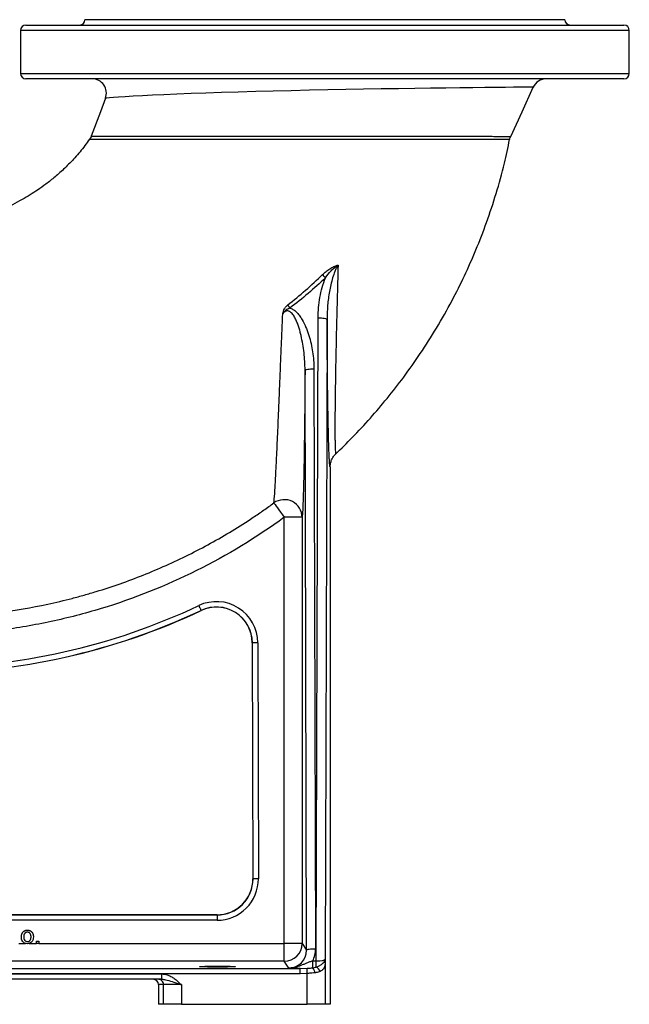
# Model space of a CAD drawing. Extents: x 144 to 1430, y 52 to 2135.
# Tile 21 of 25: x 1090 to 1430, y 52 to 602. Entities that reach past the tile are written whole.
import ezdxf

# ---------------------------------------------------------------- set-up
doc = ezdxf.new("R2010")
doc.units = 0
doc.layers.get('0').update_dxf_attribs({"linetype": 'CONTINUOUS'})

msp = doc.modelspace()

# ---------------------------------------------------------------- linework, layer by layer
at = {"color": 7, "linetype": 'CONTINUOUS'}
for p, q in [((1260.41, 602), (1126.41, 602)), ((1394.41, 602), (1260.41, 602)), ((1090.41, 596), (1090.41, 572)), ((1430.41, 596), (1090.41, 596)), ((1093.41, 599), (1427.41, 599)), ((1430.41, 572), (1430.41, 596)), ((1090.41, 572), (1260.41, 572)), ((1260.41, 572), (1430.41, 572)), ((1260.41, 569), (1093.41, 569)), ((1427.41, 569), (1260.41, 569)), ((1376.68, 564.32), (1376.68, 564.32)), ((1255.6, 76.24), (1256.59, 435.48)), ((1261.59, 434.7), (1260.6, 77.28)), ((1250.21, 82.3), (1249.32, 406.22)), ((1254.32, 407), (1255.21, 83.08)), ((1263.38, 352.21), (1263.38, 52)), ((1247.74, 324.05), (1237.74, 324.05)), ((1237.74, 86.01), (1237.74, 324.05)), ((1247.74, 324.05), (1247.74, 86.01)), ((1191.25, 272.02), (1191.28, 271.96)), ((1219.82, 253.93), (1220.19, 122.06)), ((1219.89, 253.93), (1219.82, 253.93)), ((1220.26, 122.06), (1219.89, 253.93)), ((1222.89, 253.93), (1223.26, 122.06)), ((1220.26, 122.06), (1220.19, 122.06)), ((1200.19, 102), (947.52, 102)), ((947.52, 101.93), (1200.19, 101.93)), ((1200.19, 101.93), (1200.19, 102)), ((1200.19, 101.93), (1200.19, 98.93)), ((1200.19, 98.93), (947.52, 98.93)), ((1089.52, 86.01), (1093.22, 86.01)), ((1095.26, 86.01), (1099.39, 86.01)), ((1099.39, 86), (1099.39, 87.28)), ((1099.39, 87.28), (1100.67, 87.28)), ((1100.67, 86), (1099.39, 86)), ((1100.67, 87.28), (1100.67, 86)), ((1100.67, 86.01), (1237.74, 86.01)), ((1247.74, 86.01), (1237.74, 86.01)), ((1237.74, 76.01), (1237.74, 86.01)), ((1247.74, 86.01), (1250.21, 82.3)), ((890.57, 72.08), (1246.54, 72.08)), ((1237.74, 76.01), (892.12, 76.01)), ((1240.26, 72.24), (1237.74, 76.01)), ((1246.54, 72.08), (1250.42, 72.17)), ((1246.54, 69.08), (1246.54, 72.08)), ((1253.59, 72.37), (1253.59, 76.24)), ((1253.59, 76.24), (1255.6, 76.24)), ((1255.6, 72.84), (1255.6, 76.24)), ((1260.58, 75.4), (1260.58, 52)), ((876.54, 69), (1169.29, 69)), ((1169.29, 66), (876.54, 66)), ((1246.54, 69.08), (890.57, 69.08)), ((1169.29, 66), (1169.29, 69)), ((1250.59, 69.25), (1246.54, 69.08)), ((1250.59, 52), (1250.59, 69.25)), ((1167.45, 63), (1167.45, 52)), ((1170.24, 63), (1167.45, 63)), ((1180.24, 63), (1170.24, 63)), ((1170.24, 52), (1170.24, 63)), ((1180.24, 63), (1180.24, 52)), ((1170.24, 52), (1167.45, 52)), ((1180.24, 52), (1170.24, 52)), ((1180.24, 52), (1250.59, 52)), ((1260.58, 52), (1250.59, 52)), ((1263.38, 52), (1260.58, 52))]:
    msp.add_line(p, q, dxfattribs=at)
at = {"color": 7, "linetype": 'CONTINUOUS', "flags": 128}
for points in [[(1376.68, 564.32), (1376.65, 564.32), (1375.8, 564.32), (1374.78, 564.31), (1373.4, 564.3), (1371.63, 564.29), (1369.52, 564.28), (1365.73, 564.25), (1361.2, 564.21), (1355.79, 564.15), (1349.67, 564.09), (1343.05, 564.02), (1335.84, 563.94), (1327.86, 563.84), (1319.37, 563.72), (1310.64, 563.6), (1301.55, 563.46), (1291.87, 563.31), (1281.96, 563.14), (1272.06, 562.97), (1262.07, 562.77), (1251.76, 562.56), (1241.5, 562.34), (1231.55, 562.1), (1221.79, 561.86), (1212.02, 561.59), (1202.6, 561.3), (1193.93, 561.02), (1185.7, 560.72), (1177.75, 560.41), (1170.37, 560.09), (1164.15, 559.79), (1158.49, 559.5), (1153.31, 559.21), (1148.81, 558.94), (1145.22, 558.72), (1142.31, 558.52), (1140.05, 558.36), (1138.57, 558.25), (1138.05, 558.21), (1137.88, 558.2), (1137.88, 558.2)], [(1364.22, 536.84), (1370.5, 550.58), (1376.76, 564.29)], [(1137.88, 558.2), (1135.03, 550.58), (1129.94, 536.97)], [(1256.59, 435.48), (1257.55, 435.46), (1258.48, 435.41), (1259.34, 435.34), (1260.09, 435.24), (1260.71, 435.13), (1261.18, 434.99), (1261.48, 434.85), (1261.59, 434.7)], [(1249.32, 406.22), (1249.43, 406.37), (1249.72, 406.52), (1250.19, 406.65), (1250.81, 406.77), (1251.57, 406.86), (1252.42, 406.94), (1253.35, 406.98), (1254.32, 407)], [(1231.91, 332.06), (1232.15, 331.73), (1232.57, 331.15), (1233.15, 330.35), (1233.88, 329.35), (1234.73, 328.18), (1235.68, 326.88), (1236.69, 325.49), (1237.74, 324.05)], [(1189.97, 274.73), (1190.22, 274.21), (1190.46, 273.71), (1190.68, 273.24), (1190.87, 272.83), (1191.03, 272.49), (1191.15, 272.24), (1191.22, 272.08), (1191.25, 272.02)], [(1222.89, 253.93), (1222.32, 253.93), (1221.76, 253.93), (1221.24, 253.93), (1220.79, 253.93), (1220.42, 253.93), (1220.14, 253.93), (1219.96, 253.93), (1219.89, 253.93)], [(1223.26, 122.06), (1222.68, 122.06), (1222.12, 122.06), (1221.61, 122.06), (1221.16, 122.06), (1220.78, 122.06), (1220.5, 122.06), (1220.32, 122.06), (1220.26, 122.06)], [(1250.21, 82.3), (1250.32, 82.45), (1250.62, 82.6), (1251.08, 82.73), (1251.7, 82.85), (1252.46, 82.95), (1253.32, 83.02), (1254.24, 83.07), (1255.21, 83.08)], [(1250.59, 69.25), (1250.56, 69.75), (1250.53, 70.24), (1250.5, 70.7), (1250.48, 71.12), (1250.46, 71.48), (1250.44, 71.78), (1250.43, 72.02), (1250.42, 72.17)]]:
    msp.add_lwpolyline(points, dxfattribs=at)
at = {"color": 7, "linetype": 'CONTINUOUS'}
for centre, radius, start, end in [((1123.41, 602), 3, 270, 0), ((1397.41, 602), 3, 180, 270), ((1093.41, 596), 3, 90, 180), ((1427.41, 596), 3, 0, 90), ((1093.41, 572), 3, 180, 270), ((1427.41, 572), 3, 270, 0), ((1130.38, 561), 8, 339.4787, 89.9398), ((1384.05, 561), 8, 90.5182, 155.853), ((1292.37, 488.78), 44.25, 221.2479, 224.3472), ((1280.95, 472.36), 50.9, 215.7151, 218.1599), ((1237.71, 323.87), 10.03, 1.0509, 125.2972), ((1199.82, 253.87), 23.07, 0.1579, 115.28), ((1035.41, 602), 361.93, 270, 295.28), ((1035.41, 602), 364.93, 270, 295.28), ((1035.41, 602), 365, 270, 295.28), ((1199.82, 253.87), 20.07, 0.1579, 115.28), ((1199.82, 253.87), 20, 0.1579, 115.28), ((1200.19, 122), 20.07, 270, 0.1579), ((1200.19, 122), 20, 270, 0.1579), ((1200.19, 122), 23.07, 270, 0.1579), ((1237.74, 86.02), 10, 270.0253, 359.9638), ((1250.41, 69.21), 4.49, 4.7825, 44.813), ((1253.7, 69.04), 4.25, 17.686, 63.4197), ((1259.63, 75.31), 0.961, 5.0576, 51.3276), ((1167.24, 63), 3, 359.9954, 89.9955)]:
    msp.add_arc(centre, radius, start, end, dxfattribs=at)
for centre, major_axis, ratio, start_param, end_param in [((1240.21, 83.09), (-4.74, 14.31), 0.994617, 3.92202, 4.393386), ((1240.21, 82.31), (-3.25, 9.54), 0.991735, 2.815792, 4.386132), ((1255.6, 77.29), (5, 0.02), 0.209196, 4.710748, 6.264305), ((1164.45, 63), (3, 0), 0.999848, 0, 1.570796)]:
    msp.add_ellipse(centre, major_axis=major_axis, ratio=ratio, start_param=start_param, end_param=end_param, dxfattribs=at)
msp.add_ellipse((1200.41, 73.05), major_axis=(10, 0), ratio=0.026186, dxfattribs=at)
for points, knots in [([(1128.88, 535.18), (1128.07, 534.01), (1125.58, 530.41), (1120.97, 525.03), (1115.36, 519.21), (1109.93, 514.33), (1104.86, 510.28), (1100.22, 506.96), (1095.77, 504.07), (1091.07, 501.32), (1085.69, 498.51), (1079.48, 495.69), (1072.39, 493.01), (1064.39, 490.59), (1055.47, 488.66), (1047.53, 487.5), (1042.57, 487.3), (1040.91, 487.23)], [0, 0, 0, 0, 0.040993, 0.126568, 0.204537, 0.274816, 0.337342, 0.392087, 0.43973, 0.490943, 0.549415, 0.615134, 0.688123, 0.768492, 0.856429, 0.952173, 1, 1, 1, 1]), ([(1363.66, 535.11), (1363.61, 535.11), (1363.53, 535.11), (1362.69, 535.11), (1360.82, 535.11), (1357.3, 535.1), (1352.51, 535.1), (1346.46, 535.1), (1339.23, 535.1), (1331.61, 535.09), (1323.9, 535.09), (1316.38, 535.09), (1308.42, 535.09), (1300.03, 535.09), (1291.24, 535.09), (1282.12, 535.08), (1272.77, 535.08), (1263.24, 535.08), (1253.57, 535.07), (1243.82, 535.07), (1234.11, 535.06), (1224.44, 535.05), (1214.86, 535.04), (1205.43, 535.04), (1196.29, 535.03), (1187.39, 535.02), (1178.8, 535.02), (1170.58, 535.01), (1162.9, 535.01), (1155.78, 535.02), (1149.29, 535.04), (1143.5, 535.05), (1138.53, 535.07), (1134.43, 535.09), (1131.34, 535.1), (1129.46, 535.12), (1128.87, 535.12), (1128.96, 535.12), (1128.96, 535.12)], [0, 0, 0, 0, 0.018916, 0.037833, 0.071648, 0.10557, 0.13939, 0.1738, 0.208317, 0.242731, 0.269138, 0.295637, 0.322137, 0.348546, 0.375337, 0.402222, 0.429108, 0.455902, 0.483037, 0.510265, 0.537495, 0.564634, 0.592418, 0.620293, 0.648172, 0.675961, 0.704793, 0.733721, 0.762648, 0.791477, 0.820773, 0.850189, 0.879584, 0.90885, 0.939161, 0.969562, 0.999852, 1, 1, 1, 1]), ([(1129.96, 536.97), (1129.92, 536.84), (1129.74, 536.27), (1129.4, 535.64), (1129.04, 535.19), (1128.97, 535.11)], [0, 0, 0, 0, 0.186847, 0.84791, 1, 1, 1, 1]), ([(1129.94, 536.97), (1129.94, 536.97), (1129.88, 536.97), (1130.21, 536.98), (1131.22, 536.98), (1132.98, 536.99), (1135.6, 537), (1139.23, 537.01), (1144.05, 537.01), (1149.75, 537.02), (1156.19, 537.03), (1163.19, 537.02), (1170.74, 537.02), (1178.91, 537.01), (1187.48, 536.99), (1196.29, 536.98), (1205.35, 536.97), (1214.78, 536.95), (1224.39, 536.94), (1234.02, 536.93), (1243.68, 536.91), (1253.48, 536.91), (1263.22, 536.9), (1272.74, 536.89), (1282.07, 536.89), (1291.27, 536.88), (1300.14, 536.88), (1308.54, 536.87), (1316.52, 536.87), (1324.11, 536.86), (1331.14, 536.86), (1337.5, 536.86), (1343.24, 536.85), (1348.41, 536.85), (1352.88, 536.85), (1356.6, 536.84), (1359.62, 536.84), (1361.93, 536.84), (1363.34, 536.84), (1364.09, 536.84), (1364.18, 536.84), (1364.22, 536.84)], [0, 0, 0, 0, 0.000002, 0.022233, 0.044466, 0.067364, 0.090264, 0.118932, 0.147604, 0.177274, 0.206947, 0.235344, 0.263742, 0.292917, 0.322092, 0.349538, 0.376984, 0.405156, 0.433328, 0.460173, 0.487019, 0.514602, 0.542186, 0.568721, 0.595256, 0.622542, 0.649828, 0.676011, 0.702193, 0.729118, 0.756043, 0.781645, 0.807247, 0.833563, 0.859878, 0.885047, 0.910215, 0.936093, 0.96197, 0.980947, 1, 1, 1, 1]), ([(1266.47, 359.47), (1269.58, 362.49), (1276.24, 368.95), (1285.78, 379.29), (1295.36, 390.55), (1304.69, 402.55), (1313.94, 415.65), (1322.99, 429.89), (1331.18, 444.38), (1338.49, 458.98), (1344.94, 473.53), (1350.88, 488.88), (1356.19, 505.02), (1360.53, 520.49), (1362.64, 530.67), (1363.57, 535.13)], [0, 0, 0, 0, 0.0638251, 0.1364673, 0.2068618, 0.2814068, 0.3600773, 0.4428263, 0.5295938, 0.6049357, 0.683001, 0.7637435, 0.8470979, 0.9329834, 1, 1, 1, 1]), ([(1363.68, 535.11), (1363.69, 535.22), (1363.78, 535.82), (1363.98, 536.41), (1364.22, 536.84), (1364.22, 536.85)], [0, 0, 0, 0, 0.193216, 0.986841, 1, 1, 1, 1]), ([(1259.1, 459.61), (1259.73, 460.22), (1260.37, 460.8), (1261.71, 461.88), (1262.4, 462.39), (1263.48, 463.09), (1263.85, 463.32), (1264.6, 463.74), (1264.98, 463.93), (1265.75, 464.28), (1266.15, 464.44), (1266.75, 464.64), (1266.95, 464.71), (1267.25, 464.79), (1267.35, 464.81), (1267.56, 464.86), (1267.66, 464.88), (1267.76, 464.9)], [0, 0, 0, 0, 0.25, 0.25, 0.5, 0.5, 0.625, 0.625, 0.75, 0.75, 0.875, 0.875, 0.9375, 0.9375, 0.96875, 0.96875, 1, 1, 1, 1]), ([(1260.72, 457.85), (1261.68, 459.24), (1262.73, 460.56), (1264.46, 462.36), (1265.08, 462.94), (1266.04, 463.73), (1266.37, 463.98), (1266.88, 464.34), (1267.06, 464.46), (1267.41, 464.69), (1267.58, 464.8), (1267.76, 464.9)], [0, 0, 0, 0, 0.5, 0.5, 0.75, 0.75, 0.875, 0.875, 0.9375, 0.9375, 1, 1, 1, 1]), ([(1267.76, 464.9), (1267.41, 464.34), (1267.09, 463.77), (1266.52, 462.6), (1266.26, 462.01), (1265.53, 460.2), (1265.12, 458.98), (1264.37, 456.49), (1264.05, 455.23), (1263.46, 452.69), (1263.2, 451.42), (1262.52, 447.6), (1262.18, 445.04), (1261.71, 439.89), (1261.59, 437.3), (1261.59, 434.7)], [0, 0, 0, 0, 0.0625, 0.0625, 0.125, 0.125, 0.25, 0.25, 0.375, 0.375, 0.5, 0.5, 0.75, 0.75, 1, 1, 1, 1]), ([(1267.76, 464.9), (1267.58, 458.4), (1267.41, 451.98), (1267.08, 439.34), (1266.93, 433.12), (1266.75, 425.51), (1266.72, 423.99), (1266.65, 420.99), (1266.62, 419.5), (1266.53, 415.08), (1266.47, 412.2), (1266.31, 403.76), (1266.23, 398.39), (1266.15, 392.08), (1266.13, 390.84), (1266.1, 388.4), (1266.09, 387.2), (1266.07, 384.86), (1266.06, 383.72), (1266.04, 381.5), (1266.04, 380.42), (1266.02, 377.28), (1266.02, 375.34), (1266.02, 371.73), (1266.03, 370.07), (1266.04, 367.81), (1266.05, 367.1), (1266.07, 366.09), (1266.07, 365.77), (1266.08, 365.14), (1266.09, 364.84), (1266.12, 363.39), (1266.15, 362.42), (1266.22, 360.88), (1266.27, 360.3), (1266.34, 359.75), (1266.37, 359.61), (1266.42, 359.45), (1266.45, 359.43), (1266.48, 359.46)], [0, 0, 0, 0, 0.125, 0.125, 0.25, 0.25, 0.28125, 0.28125, 0.3125, 0.3125, 0.375, 0.375, 0.5, 0.5, 0.53125, 0.53125, 0.5625, 0.5625, 0.59375, 0.59375, 0.625, 0.625, 0.6875, 0.6875, 0.75, 0.75, 0.78125, 0.78125, 0.796875, 0.796875, 0.8125, 0.8125, 0.875, 0.875, 0.9375, 0.9375, 0.96875, 0.96875, 1, 1, 1, 1]), ([(1256.59, 435.48), (1256.59, 437.4), (1256.69, 439.31), (1257.05, 443.1), (1257.31, 444.98), (1257.99, 448.71), (1258.41, 450.56), (1259.42, 454.23), (1260.01, 456.05), (1260.72, 457.85)], [0, 0, 0, 0, 0.25, 0.25, 0.5, 0.5, 0.75, 0.75, 1, 1, 1, 1]), ([(1236.84, 437.85), (1236.96, 438.3), (1237.08, 438.76), (1237.39, 439.65), (1237.57, 440.09), (1237.91, 440.71), (1238.03, 440.91), (1238.3, 441.3), (1238.44, 441.49), (1238.9, 442.03), (1239.24, 442.35), (1239.62, 442.64)], [0, 0, 0, 0, 0.25, 0.25, 0.5, 0.5, 0.625, 0.625, 0.75, 0.75, 1, 1, 1, 1]), ([(1240.92, 440.91), (1240.51, 440.77), (1240.12, 440.6), (1239.35, 440.19), (1238.99, 439.96), (1238.3, 439.44), (1237.97, 439.16), (1237.37, 438.53), (1237.1, 438.2), (1236.84, 437.85)], [0, 0, 0, 0, 0.25, 0.25, 0.5, 0.5, 0.75, 0.75, 1, 1, 1, 1]), ([(1240.92, 440.91), (1241.32, 440.8), (1241.7, 440.65), (1242.43, 440.3), (1242.77, 440.09), (1243.78, 439.39), (1244.38, 438.85), (1245.2, 437.97), (1245.47, 437.66), (1245.98, 437.04), (1246.22, 436.72), (1246.91, 435.74), (1247.34, 435.07), (1248.53, 433.01), (1249.21, 431.58), (1250.13, 429.38), (1250.42, 428.63), (1250.96, 427.13), (1251.21, 426.38), (1251.92, 424.11), (1252.33, 422.59), (1253.03, 419.52), (1253.32, 417.98), (1253.8, 414.88), (1253.99, 413.32), (1254.24, 410.17), (1254.31, 408.59), (1254.32, 407)], [0, 0, 0, 0, 0.03125, 0.03125, 0.0625, 0.0625, 0.125, 0.125, 0.15625, 0.15625, 0.1875, 0.1875, 0.25, 0.25, 0.375, 0.375, 0.4375, 0.4375, 0.5, 0.5, 0.625, 0.625, 0.75, 0.75, 0.875, 0.875, 1, 1, 1, 1]), ([(1231.91, 332.06), (1232.05, 333.23), (1232.21, 335.01), (1232.41, 337.94), (1232.45, 338.56), (1232.54, 339.87), (1232.58, 340.55), (1232.71, 342.69), (1232.8, 344.24), (1232.98, 347.55), (1233.07, 349.33), (1233.21, 352.15), (1233.26, 353.12), (1233.36, 355.11), (1233.41, 356.13), (1233.65, 361.38), (1233.86, 365.89), (1234.27, 375.47), (1234.49, 380.54), (1234.77, 387.2), (1234.82, 388.54), (1234.94, 391.27), (1234.99, 392.64), (1235.17, 396.78), (1235.28, 399.58), (1235.51, 405.25), (1235.63, 408.12), (1235.87, 413.93), (1235.99, 416.87), (1236.35, 425.76), (1236.6, 431.77), (1236.84, 437.85)], [0, 0, 0, 0, 0.125, 0.125, 0.15625, 0.15625, 0.1875, 0.1875, 0.25, 0.25, 0.3125, 0.3125, 0.34375, 0.34375, 0.375, 0.375, 0.5, 0.5, 0.625, 0.625, 0.65625, 0.65625, 0.6875, 0.6875, 0.75, 0.75, 0.8125, 0.8125, 0.875, 0.875, 1, 1, 1, 1]), ([(1249.32, 406.22), (1249.32, 407.85), (1249.27, 409.48), (1249.07, 412.71), (1248.93, 414.33), (1248.56, 417.54), (1248.34, 419.15), (1247.79, 422.34), (1247.48, 423.94), (1246.92, 426.31), (1246.73, 427.11), (1246.3, 428.68), (1246.07, 429.46), (1245.58, 431.01), (1245.31, 431.77), (1244.73, 433.29), (1244.41, 434.04), (1243.7, 435.5), (1243.3, 436.23), (1242.61, 437.24), (1242.36, 437.56), (1241.81, 438.18), (1241.51, 438.46), (1241.02, 438.82), (1240.85, 438.93), (1240.47, 439.12), (1240.28, 439.19), (1239.88, 439.29), (1239.67, 439.32), (1239.26, 439.31), (1239.05, 439.29), (1238.65, 439.18), (1238.46, 439.1), (1238.09, 438.91), (1237.91, 438.8), (1237.42, 438.44), (1237.12, 438.16), (1236.84, 437.85)], [0, 0, 0, 0, 0.125, 0.125, 0.25, 0.25, 0.375, 0.375, 0.5, 0.5, 0.5625, 0.5625, 0.625, 0.625, 0.6875, 0.6875, 0.75, 0.75, 0.8125, 0.8125, 0.84375, 0.84375, 0.875, 0.875, 0.890625, 0.890625, 0.90625, 0.90625, 0.921875, 0.921875, 0.9375, 0.9375, 0.953125, 0.953125, 0.96875, 0.96875, 1, 1, 1, 1]), ([(1262.6, 363.58), (1262.59, 363.68), (1262.53, 365.37), (1262.42, 369.66), (1262.27, 376.04), (1262.14, 383.29), (1262.01, 391.23), (1261.89, 400.32), (1261.79, 409.91), (1261.7, 418.96), (1261.64, 427.24), (1261.6, 432.21), (1261.59, 434.7)], [0, 0, 0, 0, 0.007196, 0.126078, 0.244661, 0.344506, 0.465331, 0.586585, 0.707954, 0.828936, 0.914466, 1, 1, 1, 1]), ([(1249.32, 406.22), (1249.28, 401.26), (1249.25, 396.39), (1249.18, 389.26), (1249.16, 386.9), (1249.12, 382.26), (1249.09, 379.99), (1249.02, 373.3), (1248.96, 369.02), (1248.84, 360.86), (1248.78, 356.98), (1248.7, 352.39), (1248.68, 351.48), (1248.64, 349.7), (1248.63, 348.83), (1248.57, 346.27), (1248.54, 344.64), (1248.42, 339.97), (1248.35, 337.16), (1248.22, 333.43), (1248.18, 332.26), (1248.12, 330.64), (1248.1, 330.12), (1248.05, 329.14), (1248.03, 328.66), (1247.92, 326.44), (1247.83, 325.04), (1247.74, 324.05)], [0, 0, 0, 0, 0.125, 0.125, 0.1875, 0.1875, 0.25, 0.25, 0.375, 0.375, 0.5, 0.5, 0.53125, 0.53125, 0.5625, 0.5625, 0.625, 0.625, 0.75, 0.75, 0.8125, 0.8125, 0.84375, 0.84375, 0.875, 0.875, 1, 1, 1, 1]), ([(1263.38, 352.21), (1263.36, 352.21), (1263.3, 352.19), (1263.18, 352.66), (1263.04, 354.02), (1262.9, 356.14), (1262.75, 359.15), (1262.65, 362), (1262.6, 363.58)], [0, 0, 0, 0, 0.062123, 0.240563, 0.419784, 0.599075, 0.777609, 1, 1, 1, 1]), ([(1263.38, 352.21), (1263.38, 352.89), (1263.45, 353.56), (1263.65, 354.55), (1263.74, 354.88), (1263.94, 355.52), (1264.06, 355.84), (1264.45, 356.77), (1264.78, 357.36), (1265.36, 358.19), (1265.56, 358.46), (1265.89, 358.85), (1266.01, 358.97), (1266.24, 359.22), (1266.36, 359.34), (1266.48, 359.46)], [0, 0, 0, 0, 0.25, 0.25, 0.375, 0.375, 0.5, 0.5, 0.75, 0.75, 0.875, 0.875, 0.9375, 0.9375, 1, 1, 1, 1]), ([(1022.21, 268.12), (1022.35, 268.12), (1022.5, 268.11), (1022.79, 268.1), (1022.94, 268.1), (1023.38, 268.1), (1023.67, 268.11), (1024.55, 268.11), (1026.31, 268.12), (1029.23, 268.12), (1031.57, 268.11), (1033.91, 268.1), (1035.09, 268.1), (1040.94, 268.11), (1045.62, 268.22), (1059.62, 268.84), (1068.9, 269.64), (1087.34, 272.02), (1096.51, 273.59), (1110.18, 276.53), (1114.72, 277.6), (1121.52, 279.36), (1123.78, 279.97), (1128.28, 281.24), (1130.52, 281.9), (1141.66, 285.29), (1150.41, 288.36), (1167.58, 295.21), (1176.01, 298.98), (1192.55, 307.22), (1200.65, 311.7), (1212.57, 318.94), (1216.5, 321.44), (1222.34, 325.33), (1224.27, 326.64), (1228.11, 329.32), (1230.02, 330.68), (1231.91, 332.06)], [0, 0, 0, 0, 0.001953, 0.001953, 0.003906, 0.003906, 0.007812, 0.007812, 0.015625, 0.03125, 0.046875, 0.046875, 0.0625, 0.0625, 0.125, 0.125, 0.25, 0.25, 0.375, 0.375, 0.4375, 0.4375, 0.46875, 0.46875, 0.5, 0.5, 0.625, 0.625, 0.75, 0.75, 0.875, 0.875, 0.9375, 0.9375, 0.96875, 0.96875, 1, 1, 1, 1]), ([(1237.74, 324.05), (1222.27, 312.78), (1205.86, 302.79), (1171.59, 285.71), (1153.74, 278.6), (1126.26, 270.26), (1116.99, 267.86), (1098.27, 263.84), (1088.83, 262.22), (1069.84, 259.78), (1060.3, 258.96), (1045.95, 258.32), (1041.17, 258.21), (1035.18, 258.2), (1033.99, 258.2), (1031.59, 258.21), (1029.2, 258.22), (1026.81, 258.22), (1025.01, 258.21), (1024.41, 258.21), (1023.52, 258.2), (1023.22, 258.2), (1022.77, 258.2), (1022.62, 258.21), (1022.32, 258.21), (1022.17, 258.22), (1022.02, 258.22)], [0, 0, 0, 0, 0.25, 0.25, 0.5, 0.5, 0.625, 0.625, 0.75, 0.75, 0.875, 0.875, 0.9375, 0.9375, 0.953125, 0.953125, 0.96875, 0.984375, 0.984375, 0.992188, 0.992188, 0.996094, 0.996094, 0.998047, 0.998047, 1, 1, 1, 1]), ([(1090.93, 89.65), (1090.93, 89.82), (1090.94, 90.13), (1090.99, 90.59), (1091.07, 91.01), (1091.19, 91.4), (1091.35, 91.76), (1091.54, 92.09), (1091.76, 92.38), (1091.94, 92.55), (1092.03, 92.63)], [0, 0, 0, 0, 0.148743, 0.287828, 0.419547, 0.543761, 0.661832, 0.776707, 0.888407, 1, 1, 1, 1]), ([(1094.26, 85.87), (1093.73, 85.93), (1092.66, 86.04), (1091.49, 87.1), (1090.99, 88.4), (1090.95, 89.23), (1090.93, 89.65)], [0, 0, 0, 0, 0.279616, 0.55837, 0.77886, 1, 1, 1, 1]), ([(1092.03, 92.63), (1092.1, 92.7), (1092.26, 92.83), (1092.51, 92.99), (1092.77, 93.13), (1093.04, 93.24), (1093.33, 93.33), (1093.63, 93.39), (1093.94, 93.43), (1094.15, 93.43), (1094.26, 93.44)], [0, 0, 0, 0, 0.1243018, 0.2463356, 0.3675992, 0.4890978, 0.6123714, 0.7377661, 0.8664315, 1, 1, 1, 1]), ([(1094.26, 92.28), (1094.19, 92.28), (1094.05, 92.28), (1093.84, 92.25), (1093.64, 92.19), (1093.45, 92.12), (1093.27, 92.03), (1093.1, 91.92), (1092.94, 91.78), (1092.79, 91.63), (1092.65, 91.46), (1092.53, 91.26), (1092.43, 91.04), (1092.35, 90.81), (1092.29, 90.55), (1092.24, 90.27), (1092.21, 89.97), (1092.21, 89.76), (1092.21, 89.66)], [0, 0, 0, 0, 0.0575604, 0.1135026, 0.1679973, 0.2213991, 0.2752107, 0.3294028, 0.3849586, 0.4418055, 0.5005938, 0.561039, 0.6239182, 0.6904251, 0.7606692, 0.8356786, 0.9153071, 0.9999969, 0.9999969, 0.9999969, 0.9999969]), ([(1092.21, 89.66), (1092.22, 89.31), (1092.25, 88.6), (1092.69, 87.69), (1093.43, 87.12), (1093.99, 87.06), (1094.26, 87.03)], [0, 0, 0, 0, 0.281131, 0.560385, 0.780159, 1, 1, 1, 1]), ([(1094.26, 93.44), (1094.38, 93.43), (1094.62, 93.43), (1094.96, 93.38), (1095.29, 93.3), (1095.6, 93.2), (1095.89, 93.06), (1096.17, 92.89), (1096.42, 92.69), (1096.67, 92.46), (1096.88, 92.21), (1097.07, 91.93), (1097.23, 91.62), (1097.37, 91.29), (1097.47, 90.94), (1097.54, 90.57), (1097.59, 90.17), (1097.59, 89.9), (1097.59, 89.76)], [0, 0, 0, 0, 0.0641477, 0.1255169, 0.1851714, 0.2434787, 0.3012914, 0.3586378, 0.4170724, 0.4763292, 0.5365185, 0.5965927, 0.6577705, 0.7207283, 0.7859863, 0.8538119, 0.925134, 1, 1, 1, 1]), ([(1096.31, 89.7), (1096.31, 89.8), (1096.3, 90), (1096.28, 90.29), (1096.23, 90.56), (1096.17, 90.81), (1096.08, 91.04), (1095.99, 91.26), (1095.86, 91.45), (1095.73, 91.63), (1095.57, 91.78), (1095.41, 91.92), (1095.24, 92.03), (1095.07, 92.12), (1094.88, 92.19), (1094.68, 92.25), (1094.47, 92.28), (1094.33, 92.28), (1094.26, 92.28)], [0, 0, 0, 0, 0.083119, 0.161653, 0.235528, 0.305134, 0.371179, 0.434403, 0.495472, 0.555373, 0.613359, 0.66965, 0.72456, 0.778126, 0.832426, 0.8866, 0.942216, 1, 1, 1, 1]), ([(1097.59, 89.76), (1097.57, 89.21), (1097.54, 88.13), (1096.76, 86.76), (1095.54, 86), (1094.69, 85.91), (1094.26, 85.87)], [0, 0, 0, 0, 0.2810322, 0.5595113, 0.7796013, 1, 1, 1, 1]), ([(1094.26, 87.03), (1094.33, 87.03), (1094.48, 87.03), (1094.68, 87.07), (1094.88, 87.11), (1095.07, 87.19), (1095.25, 87.28), (1095.42, 87.39), (1095.58, 87.53), (1095.73, 87.68), (1095.87, 87.86), (1095.99, 88.06), (1096.09, 88.28), (1096.17, 88.52), (1096.23, 88.78), (1096.28, 89.07), (1096.3, 89.38), (1096.31, 89.59), (1096.31, 89.7)], [0, 0, 0, 0, 0.056533, 0.111546, 0.164924, 0.218049, 0.271168, 0.32445, 0.379524, 0.436254, 0.494948, 0.555594, 0.618885, 0.686313, 0.756971, 0.832892, 0.913932, 1, 1, 1, 1]), ([(1260.23, 76.06), (1260.39, 76.43), (1260.58, 76.84), (1260.6, 77.24), (1260.6, 77.28), (1260.6, 77.28)], [0, 0, 0, 0, 0.8909055, 0.9939581, 1, 1, 1, 1]), ([(1260.6, 77.28), (1260.6, 77.28), (1260.6, 77.21), (1260.6, 76.89), (1260.59, 76.27), (1260.59, 75.71), (1260.58, 75.4)], [0, 0, 0, 0, 0.008425, 0.106835, 0.50431, 1, 1, 1, 1]), ([(1253.59, 76.24), (1253.02, 76.05), (1252.45, 75.85), (1251.32, 75.44), (1250.77, 75.22), (1249.67, 74.77), (1249.13, 74.55), (1248.05, 74.1), (1247.51, 73.88), (1246.43, 73.46), (1245.88, 73.26), (1244.79, 72.91), (1244.23, 72.75), (1243.11, 72.5), (1242.54, 72.4), (1241.69, 72.3), (1241.4, 72.28), (1240.83, 72.24), (1240.54, 72.24), (1240.26, 72.24)], [0, 0, 0, 0, 0.125, 0.125, 0.25, 0.25, 0.375, 0.375, 0.5, 0.5, 0.625, 0.625, 0.75, 0.75, 0.875, 0.875, 0.9375, 0.9375, 1, 1, 1, 1]), ([(1246.54, 72.08), (1245.96, 72.09), (1244.45, 72.11), (1242.73, 72.16), (1241.47, 72.2), (1240.77, 72.22), (1240.43, 72.23), (1240.26, 72.24), (1240.26, 72.24)], [0, 0, 0, 0, 0.233929, 0.611382, 0.804232, 0.900968, 0.997761, 1, 1, 1, 1]), ([(1250.42, 72.17), (1250.73, 72.18), (1251.36, 72.2), (1252.43, 72.26), (1253.17, 72.33), (1253.59, 72.37)], [0, 0, 0, 0, 0.289351, 0.593134, 1, 1, 1, 1]), ([(1253.59, 72.37), (1253.95, 72.42), (1254.3, 72.47), (1254.98, 72.62), (1255.3, 72.71), (1255.6, 72.84)], [0, 0, 0, 0, 0.5, 0.5, 1, 1, 1, 1]), ([(1255.6, 72.84), (1256.16, 73.02), (1256.67, 73.24), (1257.39, 73.61), (1257.62, 73.74), (1258.06, 74), (1258.26, 74.14), (1258.66, 74.42), (1258.84, 74.56), (1259.2, 74.85), (1259.36, 75), (1259.81, 75.45), (1260.05, 75.74), (1260.23, 76.06)], [0, 0, 0, 0, 0.25, 0.25, 0.375, 0.375, 0.5, 0.5, 0.625, 0.625, 0.75, 0.75, 1, 1, 1, 1]), ([(1260.58, 75.4), (1260.54, 74.73), (1260.46, 73.29), (1259.69, 71.52), (1258.41, 70.74), (1257.75, 70.33)], [0, 0, 0, 0, 0.292508, 0.632931, 1, 1, 1, 1]), ([(1169.29, 69), (1170.3, 68.9), (1172.07, 68.71), (1174.39, 67.64), (1177.12, 65.89), (1178.97, 64.18), (1180.24, 63), (1180.24, 63)], [0, 0, 0, 0, 0.237967, 0.413306, 0.59335, 0.99869, 1, 1, 1, 1]), ([(1169.29, 66), (1169.99, 65.94), (1171.96, 65.76), (1175.17, 64.63), (1178.18, 63.67), (1179.93, 63.1), (1180.23, 63), (1180.24, 63)], [0, 0, 0, 0, 0.190596, 0.534265, 0.918233, 0.998279, 1, 1, 1, 1]), ([(1254.88, 69.58), (1254.33, 69.52), (1253.36, 69.41), (1251.9, 69.31), (1251.02, 69.27), (1250.59, 69.25)], [0, 0, 0, 0, 0.405926, 0.71005, 1, 1, 1, 1]), ([(1257.75, 70.33), (1257.05, 70.08), (1256.17, 69.76), (1255.1, 69.61), (1254.88, 69.58)], [0, 0, 0, 0, 0.797976, 1, 1, 1, 1])]:
    msp.add_open_spline(points, degree=3, knots=knots, dxfattribs=at)
for points in [[(1239.62, 442.64), (1246.41, 447.95), (1252.91, 453.62), (1259.1, 459.61)], [(1260.72, 457.85), (1254.43, 451.86), (1247.83, 446.2), (1240.92, 440.91)]]:
    msp.add_open_spline(points, degree=3, dxfattribs=at)

doc.saveas('drawing.dxf')
